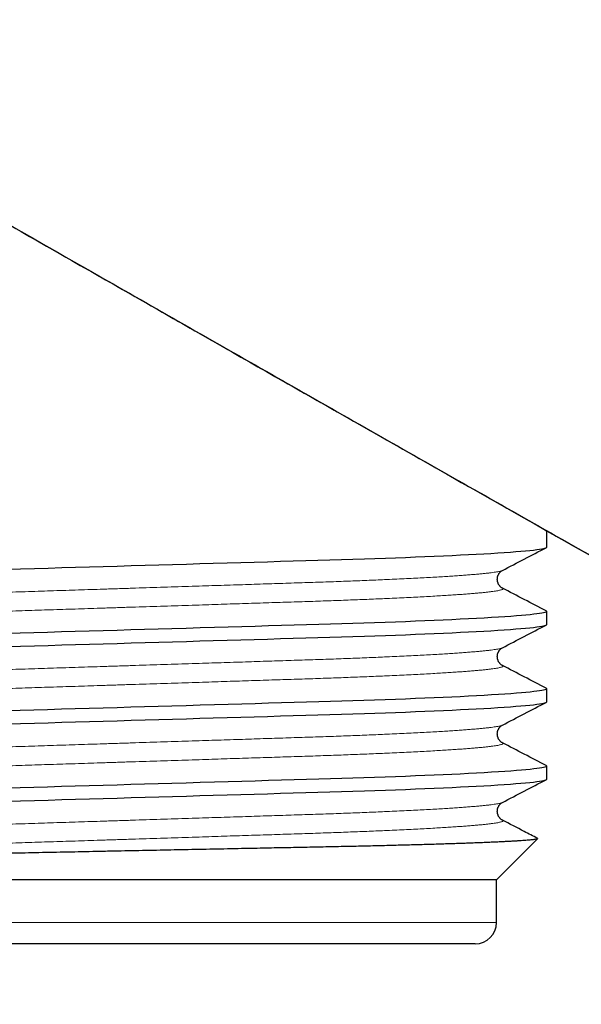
# Model space of a CAD drawing. Header units: millimetres. Extents: x 8 to 754, y 12 to 417.
# Tile 61 of 69: x 686 to 699, y 329 to 352. Entities that reach past the tile are written whole.
import ezdxf

# ---------------------------------------------------------------- set-up
doc = ezdxf.new("R2010")
doc.units = ezdxf.units.MM

msp = doc.modelspace()

# ---------------------------------------------------------------- linework, layer by layer
at = {"color": 7, "linetype": 'Continuous', "lineweight": 30}
for p, q in [((698.115, 339.928), (698.115, 340.312)), ((697.08, 339.382), (697.08, 339.382)), ((698.115, 338.118), (698.115, 338.422)), ((697.08, 337.572), (697.08, 337.572)), ((698.115, 336.308), (698.115, 336.612)), ((697.08, 335.762), (697.08, 335.762)), ((698.115, 334.498), (698.115, 334.802)), ((697.08, 333.952), (697.08, 333.952)), ((696.94, 332.142), (697.901, 333.103)), ((696.94, 332.142), (678.54, 332.142)), ((696.94, 331.142), (696.94, 332.142)), ((696.44, 330.642), (679.04, 330.642))]:
    msp.add_line(p, q, dxfattribs=at)
at = {"color": 252, "linetype": 'Continuous', "lineweight": 0}
msp.add_line((678.54, 331.142), (696.94, 331.142), dxfattribs=at)
at = {"color": 7, "linetype": 'Continuous', "lineweight": 30, "flags": 128}
for points in [[(685.468, 339.41), (685.8, 339.419), (686.135, 339.429), (686.453, 339.438), (686.773, 339.448), (687.094, 339.457), (687.417, 339.466), (687.74, 339.476), (688.067, 339.485), (688.393, 339.495), (688.718, 339.504), (689.042, 339.513), (689.364, 339.523), (689.684, 339.532), (690.001, 339.541), (690.314, 339.55), (690.639, 339.56), (690.959, 339.569), (691.274, 339.578), (691.583, 339.587), (691.887, 339.596), (692.185, 339.605), (692.476, 339.613), (692.761, 339.622), (693.038, 339.63), (693.312, 339.638), (693.583, 339.646), (693.85, 339.655), (694.098, 339.663), (694.342, 339.672), (694.58, 339.68), (694.814, 339.689), (695.042, 339.698), (695.267, 339.707), (695.486, 339.716), (695.698, 339.725), (695.902, 339.735), (696.099, 339.744), (696.288, 339.754), (696.469, 339.763), (696.641, 339.773), (696.812, 339.782), (696.973, 339.792), (697.124, 339.802), (697.265, 339.812), (697.395, 339.822), (697.514, 339.832), (697.623, 339.841), (697.72, 339.851), (697.807, 339.86), (697.883, 339.87), (697.947, 339.879), (698.002, 339.888), (698.043, 339.896), (698.074, 339.905), (698.097, 339.913), (698.11, 339.92), (698.115, 339.928), (698.115, 339.928)], [(698.101, 338.436), (698.11, 338.43), (698.115, 338.422), (698.11, 338.415), (698.096, 338.407), (698.073, 338.399), (698.041, 338.39), (697.999, 338.382), (697.947, 338.373), (697.885, 338.364), (697.813, 338.356), (697.727, 338.346), (697.631, 338.337), (697.523, 338.327), (697.405, 338.317), (697.275, 338.307), (697.136, 338.297), (696.986, 338.288), (696.825, 338.278), (696.655, 338.268), (696.475, 338.258), (696.286, 338.248), (696.087, 338.238), (695.892, 338.229), (695.69, 338.219), (695.481, 338.21), (695.265, 338.201), (695.042, 338.192), (694.811, 338.183), (694.575, 338.174), (694.333, 338.166), (694.086, 338.157), (693.835, 338.149), (693.58, 338.141), (693.321, 338.133), (693.06, 338.125), (692.782, 338.117), (692.498, 338.108), (692.208, 338.1), (691.911, 338.091), (691.607, 338.082), (691.298, 338.073), (690.983, 338.064), (690.664, 338.055), (690.34, 338.046), (690.011, 338.036), (689.68, 338.026), (689.345, 338.017), (689.026, 338.007), (688.706, 337.998), (688.385, 337.989), (688.063, 337.979), (687.74, 337.97), (687.413, 337.96), (687.086, 337.951), (686.761, 337.942), (686.437, 337.932), (686.115, 337.923), (685.795, 337.913), (685.479, 337.904)], [(685.468, 337.6), (685.8, 337.609), (686.135, 337.619), (686.453, 337.628), (686.773, 337.638), (687.094, 337.647), (687.417, 337.656), (687.74, 337.666), (688.067, 337.675), (688.393, 337.685), (688.718, 337.694), (689.042, 337.703), (689.364, 337.713), (689.684, 337.722), (690.001, 337.731), (690.314, 337.74), (690.639, 337.75), (690.959, 337.759), (691.274, 337.768), (691.583, 337.777), (691.887, 337.786), (692.185, 337.795), (692.476, 337.803), (692.761, 337.812), (693.038, 337.82), (693.312, 337.828), (693.583, 337.836), (693.85, 337.845), (694.098, 337.853), (694.342, 337.862), (694.58, 337.87), (694.814, 337.879), (695.042, 337.888), (695.267, 337.897), (695.486, 337.906), (695.698, 337.915), (695.902, 337.925), (696.099, 337.934), (696.288, 337.944), (696.469, 337.953), (696.641, 337.963), (696.812, 337.972), (696.973, 337.982), (697.124, 337.992), (697.265, 338.002), (697.395, 338.012), (697.514, 338.022), (697.623, 338.031), (697.72, 338.041), (697.807, 338.05), (697.883, 338.06), (697.947, 338.069), (698.002, 338.078), (698.043, 338.086), (698.074, 338.095), (698.097, 338.103), (698.11, 338.11), (698.115, 338.118), (698.115, 338.118)], [(698.101, 336.626), (698.11, 336.62), (698.115, 336.612), (698.11, 336.605), (698.096, 336.597), (698.073, 336.589), (698.041, 336.58), (697.999, 336.572), (697.947, 336.563), (697.885, 336.554), (697.813, 336.546), (697.727, 336.536), (697.631, 336.527), (697.523, 336.517), (697.405, 336.507), (697.275, 336.497), (697.136, 336.487), (696.986, 336.478), (696.825, 336.468), (696.655, 336.458), (696.475, 336.448), (696.286, 336.438), (696.087, 336.428), (695.892, 336.419), (695.69, 336.409), (695.481, 336.4), (695.265, 336.391), (695.042, 336.382), (694.811, 336.373), (694.575, 336.364), (694.333, 336.356), (694.086, 336.347), (693.835, 336.339), (693.58, 336.331), (693.321, 336.323), (693.06, 336.315), (692.782, 336.307), (692.498, 336.298), (692.208, 336.29), (691.911, 336.281), (691.607, 336.272), (691.298, 336.263), (690.983, 336.254), (690.664, 336.245), (690.34, 336.236), (690.011, 336.226), (689.68, 336.216), (689.345, 336.207), (689.026, 336.197), (688.706, 336.188), (688.385, 336.179), (688.063, 336.169), (687.74, 336.16), (687.413, 336.15), (687.086, 336.141), (686.761, 336.132), (686.437, 336.122), (686.115, 336.113), (685.795, 336.103), (685.479, 336.094)], [(685.468, 335.79), (685.8, 335.799), (686.135, 335.809), (686.453, 335.818), (686.773, 335.828), (687.094, 335.837), (687.417, 335.846), (687.74, 335.856), (688.067, 335.865), (688.393, 335.875), (688.718, 335.884), (689.042, 335.893), (689.364, 335.903), (689.684, 335.912), (690.001, 335.921), (690.314, 335.93), (690.639, 335.94), (690.959, 335.949), (691.274, 335.958), (691.583, 335.967), (691.887, 335.976), (692.185, 335.985), (692.476, 335.993), (692.761, 336.002), (693.038, 336.01), (693.312, 336.018), (693.583, 336.026), (693.85, 336.035), (694.098, 336.043), (694.342, 336.052), (694.58, 336.06), (694.814, 336.069), (695.042, 336.078), (695.267, 336.087), (695.486, 336.096), (695.698, 336.105), (695.902, 336.115), (696.099, 336.124), (696.288, 336.134), (696.469, 336.143), (696.641, 336.153), (696.812, 336.162), (696.973, 336.172), (697.124, 336.182), (697.265, 336.192), (697.395, 336.202), (697.514, 336.212), (697.623, 336.221), (697.72, 336.231), (697.807, 336.24), (697.883, 336.25), (697.947, 336.259), (698.002, 336.268), (698.043, 336.276), (698.074, 336.285), (698.097, 336.293), (698.11, 336.3), (698.115, 336.308), (698.115, 336.308)], [(698.101, 334.816), (698.11, 334.81), (698.115, 334.802), (698.11, 334.795), (698.096, 334.787), (698.073, 334.779), (698.041, 334.77), (697.999, 334.762), (697.947, 334.753), (697.885, 334.744), (697.813, 334.736), (697.727, 334.726), (697.631, 334.717), (697.523, 334.707), (697.405, 334.697), (697.275, 334.687), (697.136, 334.677), (696.986, 334.668), (696.825, 334.658), (696.655, 334.648), (696.475, 334.638), (696.286, 334.628), (696.087, 334.618), (695.892, 334.609), (695.69, 334.599), (695.481, 334.59), (695.265, 334.581), (695.042, 334.572), (694.811, 334.563), (694.575, 334.554), (694.333, 334.546), (694.086, 334.537), (693.835, 334.529), (693.58, 334.521), (693.321, 334.513), (693.06, 334.505), (692.782, 334.497), (692.498, 334.488), (692.208, 334.48), (691.911, 334.471), (691.607, 334.462), (691.298, 334.453), (690.983, 334.444), (690.664, 334.435), (690.34, 334.426), (690.011, 334.416), (689.68, 334.406), (689.345, 334.397), (689.026, 334.387), (688.706, 334.378), (688.385, 334.369), (688.063, 334.359), (687.74, 334.35), (687.413, 334.34), (687.086, 334.331), (686.761, 334.322), (686.437, 334.312), (686.115, 334.303), (685.795, 334.293), (685.479, 334.284)], [(685.468, 333.98), (685.8, 333.989), (686.135, 333.999), (686.453, 334.008), (686.773, 334.018), (687.094, 334.027), (687.417, 334.036), (687.74, 334.046), (688.067, 334.055), (688.393, 334.065), (688.718, 334.074), (689.042, 334.083), (689.364, 334.093), (689.684, 334.102), (690.001, 334.111), (690.314, 334.12), (690.639, 334.13), (690.959, 334.139), (691.274, 334.148), (691.583, 334.157), (691.887, 334.166), (692.185, 334.175), (692.476, 334.183), (692.761, 334.192), (693.038, 334.2), (693.312, 334.208), (693.583, 334.216), (693.85, 334.225), (694.098, 334.233), (694.342, 334.242), (694.58, 334.25), (694.814, 334.259), (695.042, 334.268), (695.267, 334.277), (695.486, 334.286), (695.698, 334.295), (695.902, 334.305), (696.099, 334.314), (696.288, 334.324), (696.469, 334.333), (696.641, 334.343), (696.812, 334.352), (696.973, 334.362), (697.124, 334.372), (697.265, 334.382), (697.395, 334.392), (697.514, 334.402), (697.623, 334.411), (697.72, 334.421), (697.807, 334.43), (697.883, 334.44), (697.947, 334.449), (698.002, 334.458), (698.043, 334.466), (698.074, 334.475), (698.097, 334.483), (698.11, 334.49), (698.115, 334.498), (698.115, 334.498)]]:
    msp.add_lwpolyline(points, dxfattribs=at)
at = {"color": 7, "linetype": 'Continuous', "lineweight": 30}
msp.add_arc((696.44, 331.142), 0.5, 270, 0, dxfattribs=at)
for points, knots in [([(672.645, 354.885), (673.689, 354.283), (675.78, 353.078), (678.922, 351.271), (682.071, 349.462), (685.227, 347.653), (688.389, 345.844), (691.557, 344.037), (694.729, 342.232), (697.955, 340.401), (701.235, 338.546), (704.567, 336.668), (707.9, 334.796), (711.234, 332.931), (714.566, 331.074), (716.789, 329.843), (717.9, 329.228)], [0, 0, 0, 0, 0.069505, 0.139176, 0.208991, 0.278927, 0.348963, 0.419075, 0.489242, 0.55944, 0.632991, 0.706526, 0.78002, 0.853448, 0.926783, 1, 1, 1, 1]), ([(672.65, 354.885), (673.569, 354.355), (675.521, 353.23), (678.508, 351.511), (681.613, 349.728), (684.724, 347.944), (688.164, 345.975), (691.933, 343.825), (696.031, 341.495), (699.811, 339.353), (703.27, 337.4), (706.408, 335.636), (709.546, 333.877), (712.684, 332.125), (715.47, 330.576), (717.211, 329.612), (717.905, 329.228)], [0, 0, 0, 0, 0.061213, 0.129905, 0.198739, 0.267693, 0.336746, 0.427286, 0.517912, 0.608575, 0.677805, 0.747007, 0.81616, 0.885243, 0.954236, 1, 1, 1, 1]), ([(697.08, 339.382), (697.25, 339.471), (697.591, 339.649), (697.932, 339.826), (698.102, 339.915)], [0, 0, 0, 0, 0.499972, 1, 1, 1, 1]), ([(697.079, 338.969), (697.074, 338.972), (697.062, 338.978), (697.045, 338.991), (697.03, 339.005), (697.017, 339.019), (697.006, 339.033), (696.998, 339.045), (696.992, 339.054), (696.986, 339.065), (696.979, 339.08), (696.974, 339.095), (696.969, 339.108), (696.967, 339.119), (696.964, 339.13), (696.962, 339.144), (696.96, 339.16), (696.96, 339.18), (696.961, 339.203), (696.965, 339.227), (696.971, 339.25), (696.979, 339.271), (696.988, 339.289), (696.996, 339.302), (697.002, 339.312), (697.008, 339.32), (697.014, 339.328), (697.021, 339.336), (697.032, 339.347), (697.046, 339.36), (697.063, 339.373), (697.074, 339.379), (697.08, 339.382)], [0, 0, 0, 0, 0.068571, 0.132158, 0.187789, 0.235481, 0.275252, 0.30236, 0.324008, 0.340254, 0.362623, 0.391398, 0.404738, 0.419129, 0.434574, 0.451145, 0.473294, 0.498024, 0.528172, 0.560344, 0.593476, 0.627151, 0.656374, 0.679718, 0.698244, 0.717965, 0.73996, 0.764251, 0.790859, 0.851081, 0.920755, 1, 1, 1, 1]), ([(698.102, 338.436), (697.932, 338.524), (697.591, 338.702), (697.251, 338.879), (697.08, 338.968)], [0, 0, 0, 0, 0.500028, 1, 1, 1, 1]), ([(697.08, 337.572), (697.25, 337.661), (697.591, 337.839), (697.932, 338.016), (698.102, 338.105)], [0, 0, 0, 0, 0.499972, 1, 1, 1, 1]), ([(697.079, 337.159), (697.074, 337.162), (697.062, 337.168), (697.045, 337.181), (697.03, 337.195), (697.017, 337.209), (697.006, 337.223), (696.998, 337.235), (696.992, 337.244), (696.986, 337.255), (696.979, 337.27), (696.974, 337.285), (696.969, 337.298), (696.967, 337.309), (696.964, 337.32), (696.962, 337.334), (696.96, 337.35), (696.96, 337.37), (696.961, 337.393), (696.965, 337.417), (696.971, 337.44), (696.979, 337.461), (696.988, 337.479), (696.996, 337.492), (697.002, 337.502), (697.008, 337.51), (697.014, 337.518), (697.021, 337.526), (697.032, 337.537), (697.046, 337.55), (697.063, 337.563), (697.074, 337.569), (697.08, 337.572)], [0, 0, 0, 0, 0.068571, 0.132158, 0.187789, 0.235481, 0.275252, 0.30236, 0.324008, 0.340254, 0.362623, 0.391398, 0.404738, 0.419129, 0.434574, 0.451145, 0.473294, 0.498024, 0.528172, 0.560344, 0.593476, 0.627151, 0.656374, 0.679718, 0.698244, 0.717965, 0.73996, 0.764251, 0.790859, 0.851081, 0.920755, 1, 1, 1, 1]), ([(698.102, 336.626), (697.932, 336.714), (697.591, 336.892), (697.251, 337.069), (697.08, 337.158)], [0, 0, 0, 0, 0.500028, 1, 1, 1, 1]), ([(697.08, 335.762), (697.25, 335.851), (697.591, 336.029), (697.932, 336.206), (698.102, 336.295)], [0, 0, 0, 0, 0.499972, 1, 1, 1, 1]), ([(697.079, 335.349), (697.074, 335.352), (697.062, 335.358), (697.045, 335.371), (697.03, 335.385), (697.017, 335.399), (697.006, 335.413), (696.998, 335.425), (696.992, 335.434), (696.986, 335.445), (696.979, 335.46), (696.974, 335.475), (696.969, 335.488), (696.967, 335.499), (696.964, 335.51), (696.962, 335.524), (696.96, 335.54), (696.96, 335.56), (696.961, 335.583), (696.965, 335.607), (696.971, 335.63), (696.979, 335.651), (696.988, 335.669), (696.996, 335.682), (697.002, 335.692), (697.008, 335.7), (697.014, 335.708), (697.021, 335.716), (697.032, 335.727), (697.046, 335.74), (697.063, 335.753), (697.074, 335.759), (697.08, 335.762)], [0, 0, 0, 0, 0.068571, 0.132158, 0.187789, 0.235481, 0.275252, 0.30236, 0.324008, 0.340254, 0.362623, 0.391398, 0.404738, 0.419129, 0.434574, 0.451145, 0.473294, 0.498024, 0.528172, 0.560344, 0.593476, 0.627151, 0.656374, 0.679718, 0.698244, 0.717965, 0.73996, 0.764251, 0.790859, 0.851081, 0.920755, 1, 1, 1, 1]), ([(698.102, 334.816), (697.932, 334.904), (697.591, 335.082), (697.251, 335.259), (697.08, 335.348)], [0, 0, 0, 0, 0.500028, 1, 1, 1, 1]), ([(697.08, 333.952), (697.25, 334.041), (697.591, 334.219), (697.932, 334.396), (698.102, 334.485)], [0, 0, 0, 0, 0.4999716, 1, 1, 1, 1]), ([(697.079, 333.539), (697.074, 333.542), (697.062, 333.548), (697.045, 333.561), (697.03, 333.575), (697.017, 333.589), (697.006, 333.603), (696.998, 333.615), (696.992, 333.624), (696.986, 333.635), (696.979, 333.65), (696.974, 333.665), (696.969, 333.678), (696.967, 333.689), (696.964, 333.7), (696.962, 333.714), (696.96, 333.73), (696.96, 333.75), (696.961, 333.773), (696.965, 333.797), (696.971, 333.82), (696.979, 333.841), (696.988, 333.859), (696.996, 333.872), (697.002, 333.882), (697.008, 333.89), (697.014, 333.898), (697.021, 333.906), (697.032, 333.917), (697.046, 333.93), (697.063, 333.943), (697.074, 333.949), (697.08, 333.952)], [0, 0, 0, 0, 0.068571, 0.132158, 0.187789, 0.235481, 0.275252, 0.30236, 0.324008, 0.340254, 0.362623, 0.391398, 0.404738, 0.419129, 0.434574, 0.451145, 0.473294, 0.498024, 0.528172, 0.560344, 0.593476, 0.627151, 0.656374, 0.679718, 0.698244, 0.717965, 0.73996, 0.764251, 0.790859, 0.851081, 0.920755, 1, 1, 1, 1]), ([(697.897, 333.113), (697.795, 333.166), (697.523, 333.308), (697.251, 333.449), (697.08, 333.538)], [0, 0, 0, 0, 0.374421, 1, 1, 1, 1]), ([(697.897, 333.112), (697.899, 333.111), (697.902, 333.109), (697.903, 333.106), (697.9, 333.102), (697.892, 333.098), (697.879, 333.095), (697.862, 333.091), (697.84, 333.087), (697.813, 333.083), (697.782, 333.079), (697.745, 333.075), (697.704, 333.071), (697.653, 333.067), (697.592, 333.062), (697.518, 333.056), (697.437, 333.051), (697.348, 333.046), (697.251, 333.04), (697.146, 333.035), (697.033, 333.029), (696.913, 333.023), (696.785, 333.018), (696.65, 333.012), (696.507, 333.006), (696.359, 333.001), (696.205, 332.995), (696.046, 332.99), (695.88, 332.984), (695.707, 332.979), (695.528, 332.973), (695.343, 332.968), (695.151, 332.962), (694.953, 332.957), (694.749, 332.951), (694.539, 332.946), (694.324, 332.94), (694.104, 332.935), (693.881, 332.93), (693.654, 332.925), (693.423, 332.92), (693.186, 332.915), (692.945, 332.91), (692.7, 332.905), (692.45, 332.9), (692.195, 332.895), (691.937, 332.89), (691.675, 332.885), (691.409, 332.879), (691.122, 332.874), (690.813, 332.867), (690.482, 332.861), (690.148, 332.854), (689.814, 332.848), (689.483, 332.841), (689.153, 332.834), (688.822, 332.828), (688.491, 332.821), (688.163, 332.815), (687.832, 332.808), (687.496, 332.801), (687.156, 332.794), (686.817, 332.787), (686.482, 332.781), (686.154, 332.774), (685.831, 332.767), (685.509, 332.761), (685.193, 332.755), (684.882, 332.748), (684.571, 332.742), (684.259, 332.735), (683.945, 332.729), (683.635, 332.723), (683.334, 332.717), (683.042, 332.711), (682.759, 332.705), (682.481, 332.699), (682.211, 332.693), (681.95, 332.687), (681.693, 332.681), (681.44, 332.674), (681.19, 332.668), (680.949, 332.661), (680.718, 332.655), (680.499, 332.648), (680.29, 332.642), (680.09, 332.635), (679.9, 332.628), (679.72, 332.622), (679.559, 332.615), (679.416, 332.61), (679.287, 332.604), (679.164, 332.599), (679.049, 332.593), (678.939, 332.587), (678.837, 332.582), (678.741, 332.576), (678.652, 332.571), (678.571, 332.565), (678.496, 332.56), (678.429, 332.554), (678.366, 332.549), (678.308, 332.542), (678.257, 332.536), (678.218, 332.53), (678.191, 332.523), (678.175, 332.517), (678.17, 332.512), (678.173, 332.509), (678.175, 332.508)], [0, 0, 0, 0, 0.005841, 0.01263, 0.019431, 0.026232, 0.033093, 0.039953, 0.046827, 0.0537, 0.060695, 0.06769, 0.074698, 0.081706, 0.090662, 0.099625, 0.108626, 0.117627, 0.126656, 0.135686, 0.144764, 0.153843, 0.16295, 0.172058, 0.181199, 0.190347, 0.19923, 0.20812, 0.217047, 0.225973, 0.234928, 0.243883, 0.252886, 0.261888, 0.270919, 0.279951, 0.289014, 0.298084, 0.306968, 0.315859, 0.324787, 0.333715, 0.342672, 0.351628, 0.360632, 0.369637, 0.378672, 0.387706, 0.396774, 0.405849, 0.416748, 0.427647, 0.4386, 0.449552, 0.460099, 0.470647, 0.481242, 0.491838, 0.502189, 0.512551, 0.523341, 0.534131, 0.544973, 0.555815, 0.566254, 0.576694, 0.58718, 0.597666, 0.607909, 0.618164, 0.628955, 0.639746, 0.650589, 0.661432, 0.671872, 0.682313, 0.692801, 0.70329, 0.713537, 0.723796, 0.734497, 0.745198, 0.755951, 0.766704, 0.77706, 0.787416, 0.797819, 0.808223, 0.818386, 0.828561, 0.837092, 0.845625, 0.854156, 0.862747, 0.87134, 0.879931, 0.888586, 0.897243, 0.905897, 0.914615, 0.923334, 0.932051, 0.942625, 0.953199, 0.963824, 0.974448, 0.984679, 0.994909, 1, 1, 1, 1])]:
    msp.add_open_spline(points, degree=3, knots=knots, dxfattribs=at)
at = {"color": 252, "linetype": 'Continuous', "lineweight": 0}
for points, knots in [([(678.399, 338.477), (678.395, 338.48), (678.387, 338.485), (678.383, 338.492), (678.388, 338.501), (678.405, 338.51), (678.432, 338.519), (678.47, 338.529), (678.52, 338.539), (678.582, 338.549), (678.653, 338.559), (678.733, 338.568), (678.82, 338.578), (678.917, 338.588), (679.024, 338.597), (679.14, 338.607), (679.266, 338.617), (679.401, 338.627), (679.546, 338.637), (679.7, 338.647), (679.862, 338.657), (680.033, 338.667), (680.208, 338.676), (680.387, 338.686), (680.57, 338.695), (680.759, 338.704), (680.953, 338.713), (681.164, 338.723), (681.392, 338.733), (681.637, 338.743), (681.888, 338.752), (682.145, 338.762), (682.406, 338.772), (682.672, 338.781), (682.934, 338.79), (683.193, 338.798), (683.449, 338.806), (683.711, 338.815), (683.979, 338.823), (684.252, 338.832), (684.531, 338.841), (684.815, 338.85), (685.103, 338.86), (685.395, 338.869), (685.691, 338.878), (685.991, 338.888), (686.287, 338.898), (686.579, 338.907), (686.868, 338.916), (687.158, 338.926), (687.449, 338.935), (687.755, 338.945), (688.076, 338.955), (688.413, 338.966), (688.747, 338.977), (689.08, 338.988), (689.411, 338.998), (689.738, 339.009), (690.052, 339.019), (690.354, 339.029), (690.642, 339.038), (690.926, 339.047), (691.205, 339.056), (691.479, 339.065), (691.748, 339.074), (692.01, 339.082), (692.267, 339.091), (692.519, 339.099), (692.766, 339.107), (693.01, 339.115), (693.246, 339.124), (693.474, 339.132), (693.694, 339.141), (693.909, 339.149), (694.12, 339.158), (694.336, 339.167), (694.557, 339.177), (694.781, 339.188), (694.997, 339.198), (695.204, 339.209), (695.401, 339.22), (695.59, 339.231), (695.763, 339.241), (695.922, 339.251), (696.067, 339.261), (696.203, 339.271), (696.33, 339.281), (696.447, 339.291), (696.555, 339.301), (696.652, 339.31), (696.74, 339.32), (696.818, 339.329), (696.887, 339.339), (696.945, 339.348), (696.993, 339.357), (697.031, 339.365), (697.059, 339.373), (697.075, 339.379), (697.079, 339.382), (697.08, 339.382)], [0, 0, 0, 0, 0.008235, 0.017515, 0.028257, 0.039092, 0.050012, 0.061014, 0.07209, 0.083236, 0.094445, 0.104769, 0.115135, 0.125539, 0.135974, 0.146435, 0.156917, 0.167413, 0.177919, 0.188428, 0.198935, 0.209433, 0.219918, 0.229787, 0.239633, 0.249453, 0.259241, 0.268994, 0.280228, 0.291403, 0.30251, 0.313546, 0.324503, 0.335376, 0.346159, 0.355984, 0.365868, 0.375828, 0.385859, 0.395957, 0.406117, 0.416335, 0.426606, 0.436926, 0.447287, 0.457687, 0.468119, 0.477979, 0.487858, 0.497752, 0.507655, 0.517563, 0.529026, 0.540482, 0.551923, 0.563342, 0.574732, 0.586084, 0.597393, 0.607716, 0.617991, 0.628213, 0.638378, 0.648481, 0.658518, 0.668483, 0.678374, 0.688199, 0.698074, 0.708026, 0.718049, 0.727561, 0.737129, 0.746749, 0.756418, 0.766131, 0.777419, 0.788754, 0.800128, 0.811534, 0.822967, 0.834417, 0.845878, 0.856387, 0.866893, 0.877391, 0.887873, 0.898336, 0.908774, 0.91918, 0.92955, 0.939877, 0.950158, 0.960387, 0.970559, 0.980093, 0.989569, 0.998983, 1, 1, 1, 1]), ([(678.4, 338.063), (678.402, 338.064), (678.409, 338.069), (678.432, 338.076), (678.47, 338.086), (678.52, 338.095), (678.582, 338.105), (678.653, 338.115), (678.733, 338.125), (678.82, 338.134), (678.917, 338.144), (679.024, 338.154), (679.14, 338.164), (679.266, 338.174), (679.401, 338.183), (679.546, 338.193), (679.7, 338.203), (679.862, 338.213), (680.033, 338.223), (680.208, 338.233), (680.387, 338.242), (680.57, 338.252), (680.759, 338.261), (680.953, 338.27), (681.164, 338.279), (681.392, 338.289), (681.637, 338.299), (681.888, 338.309), (682.145, 338.319), (682.406, 338.328), (682.672, 338.337), (682.934, 338.346), (683.193, 338.354), (683.449, 338.363), (683.711, 338.371), (683.979, 338.38), (684.252, 338.389), (684.531, 338.398), (684.815, 338.407), (685.103, 338.416), (685.395, 338.425), (685.691, 338.435), (685.991, 338.445), (686.287, 338.454), (686.579, 338.464), (686.868, 338.473), (687.158, 338.482), (687.449, 338.492), (687.755, 338.502), (688.076, 338.512), (688.413, 338.523), (688.747, 338.534), (689.08, 338.544), (689.411, 338.555), (689.738, 338.565), (690.052, 338.576), (690.354, 338.585), (690.642, 338.595), (690.926, 338.604), (691.205, 338.613), (691.479, 338.622), (691.748, 338.63), (692.01, 338.639), (692.267, 338.647), (692.519, 338.655), (692.766, 338.663), (693.01, 338.672), (693.246, 338.68), (693.474, 338.689), (693.694, 338.697), (693.909, 338.706), (694.12, 338.714), (694.336, 338.724), (694.557, 338.734), (694.781, 338.744), (694.997, 338.755), (695.204, 338.765), (695.401, 338.776), (695.59, 338.787), (695.763, 338.798), (695.922, 338.808), (696.067, 338.818), (696.203, 338.828), (696.33, 338.838), (696.447, 338.847), (696.555, 338.857), (696.652, 338.867), (696.74, 338.876), (696.818, 338.886), (696.887, 338.895), (696.945, 338.904), (696.993, 338.913), (697.031, 338.922), (697.06, 338.93), (697.08, 338.938), (697.092, 338.946), (697.096, 338.954), (697.092, 338.961), (697.083, 338.966), (697.079, 338.968)], [0, 0, 0, 0, 0.004016, 0.014936, 0.025936, 0.037012, 0.048156, 0.059364, 0.069687, 0.080053, 0.090455, 0.100889, 0.11135, 0.12183, 0.132326, 0.14283, 0.153338, 0.163844, 0.174342, 0.184826, 0.194693, 0.204538, 0.214357, 0.224145, 0.233897, 0.24513, 0.256303, 0.26741, 0.278444, 0.2894, 0.300272, 0.311054, 0.320878, 0.330761, 0.34072, 0.35075, 0.360847, 0.371007, 0.381224, 0.391494, 0.401812, 0.412173, 0.422571, 0.433002, 0.442861, 0.452739, 0.462632, 0.472534, 0.482441, 0.493904, 0.505359, 0.516799, 0.528216, 0.539605, 0.550956, 0.562264, 0.572586, 0.58286, 0.593081, 0.603245, 0.613347, 0.623383, 0.633347, 0.643237, 0.653061, 0.662936, 0.672886, 0.682908, 0.692419, 0.701986, 0.711606, 0.721274, 0.730986, 0.742273, 0.753606, 0.764979, 0.776385, 0.787816, 0.799265, 0.810725, 0.821233, 0.831738, 0.842234, 0.852716, 0.863178, 0.873615, 0.88402, 0.894388, 0.904715, 0.914995, 0.925223, 0.935394, 0.944927, 0.954402, 0.963815, 0.973163, 0.982441, 0.993183, 1, 1, 1, 1]), ([(678.399, 336.667), (678.395, 336.67), (678.387, 336.675), (678.383, 336.682), (678.388, 336.691), (678.405, 336.7), (678.432, 336.709), (678.47, 336.719), (678.52, 336.729), (678.582, 336.739), (678.653, 336.749), (678.733, 336.758), (678.82, 336.768), (678.917, 336.778), (679.024, 336.787), (679.14, 336.797), (679.266, 336.807), (679.401, 336.817), (679.546, 336.827), (679.7, 336.837), (679.862, 336.847), (680.033, 336.857), (680.208, 336.866), (680.387, 336.876), (680.57, 336.885), (680.759, 336.894), (680.953, 336.903), (681.164, 336.913), (681.392, 336.923), (681.637, 336.933), (681.888, 336.942), (682.145, 336.952), (682.406, 336.962), (682.672, 336.971), (682.934, 336.98), (683.193, 336.988), (683.449, 336.996), (683.711, 337.005), (683.979, 337.013), (684.252, 337.022), (684.531, 337.031), (684.815, 337.04), (685.103, 337.05), (685.395, 337.059), (685.691, 337.068), (685.991, 337.078), (686.287, 337.088), (686.579, 337.097), (686.868, 337.106), (687.158, 337.116), (687.449, 337.125), (687.755, 337.135), (688.076, 337.145), (688.413, 337.156), (688.747, 337.167), (689.08, 337.178), (689.411, 337.188), (689.738, 337.199), (690.052, 337.209), (690.354, 337.219), (690.642, 337.228), (690.926, 337.237), (691.205, 337.246), (691.479, 337.255), (691.748, 337.264), (692.01, 337.272), (692.267, 337.281), (692.519, 337.289), (692.766, 337.297), (693.01, 337.305), (693.246, 337.314), (693.474, 337.322), (693.694, 337.331), (693.909, 337.339), (694.12, 337.348), (694.336, 337.357), (694.557, 337.367), (694.781, 337.378), (694.997, 337.388), (695.204, 337.399), (695.401, 337.41), (695.59, 337.421), (695.763, 337.431), (695.922, 337.441), (696.067, 337.451), (696.203, 337.461), (696.33, 337.471), (696.447, 337.481), (696.555, 337.491), (696.652, 337.5), (696.74, 337.51), (696.818, 337.519), (696.887, 337.529), (696.945, 337.538), (696.993, 337.547), (697.031, 337.555), (697.059, 337.563), (697.075, 337.569), (697.079, 337.572), (697.08, 337.572)], [0, 0, 0, 0, 0.008235, 0.017515, 0.028257, 0.039092, 0.050012, 0.061014, 0.07209, 0.083236, 0.094445, 0.104769, 0.115135, 0.125539, 0.135974, 0.146435, 0.156917, 0.167413, 0.177919, 0.188428, 0.198935, 0.209433, 0.219918, 0.229787, 0.239633, 0.249453, 0.259241, 0.268994, 0.280228, 0.291403, 0.30251, 0.313546, 0.324503, 0.335376, 0.346159, 0.355984, 0.365868, 0.375828, 0.385859, 0.395957, 0.406117, 0.416335, 0.426606, 0.436926, 0.447287, 0.457687, 0.468119, 0.477979, 0.487858, 0.497752, 0.507655, 0.517563, 0.529026, 0.540482, 0.551923, 0.563342, 0.574732, 0.586084, 0.597393, 0.607716, 0.617991, 0.628213, 0.638378, 0.648481, 0.658518, 0.668483, 0.678374, 0.688199, 0.698074, 0.708026, 0.718049, 0.727561, 0.737129, 0.746749, 0.756418, 0.766131, 0.777419, 0.788754, 0.800128, 0.811534, 0.822967, 0.834417, 0.845878, 0.856387, 0.866893, 0.877391, 0.887873, 0.898336, 0.908774, 0.91918, 0.92955, 0.939877, 0.950158, 0.960387, 0.970559, 0.980093, 0.989569, 0.998983, 1, 1, 1, 1]), ([(678.4, 336.253), (678.402, 336.254), (678.409, 336.259), (678.432, 336.266), (678.47, 336.276), (678.52, 336.285), (678.582, 336.295), (678.653, 336.305), (678.733, 336.315), (678.82, 336.324), (678.917, 336.334), (679.024, 336.344), (679.14, 336.354), (679.266, 336.364), (679.401, 336.373), (679.546, 336.383), (679.7, 336.393), (679.862, 336.403), (680.033, 336.413), (680.208, 336.423), (680.387, 336.432), (680.57, 336.442), (680.759, 336.451), (680.953, 336.46), (681.164, 336.469), (681.392, 336.479), (681.637, 336.489), (681.888, 336.499), (682.145, 336.509), (682.406, 336.518), (682.672, 336.527), (682.934, 336.536), (683.193, 336.544), (683.449, 336.553), (683.711, 336.561), (683.979, 336.57), (684.252, 336.579), (684.531, 336.588), (684.815, 336.597), (685.103, 336.606), (685.395, 336.615), (685.691, 336.625), (685.991, 336.635), (686.287, 336.644), (686.579, 336.654), (686.868, 336.663), (687.158, 336.672), (687.449, 336.682), (687.755, 336.692), (688.076, 336.702), (688.413, 336.713), (688.747, 336.724), (689.08, 336.734), (689.411, 336.745), (689.738, 336.755), (690.052, 336.766), (690.354, 336.775), (690.642, 336.785), (690.926, 336.794), (691.205, 336.803), (691.479, 336.812), (691.748, 336.82), (692.01, 336.829), (692.267, 336.837), (692.519, 336.845), (692.766, 336.853), (693.01, 336.862), (693.246, 336.87), (693.474, 336.879), (693.694, 336.887), (693.909, 336.896), (694.12, 336.904), (694.336, 336.914), (694.557, 336.924), (694.781, 336.934), (694.997, 336.945), (695.204, 336.955), (695.401, 336.966), (695.59, 336.977), (695.763, 336.988), (695.922, 336.998), (696.067, 337.008), (696.203, 337.018), (696.33, 337.028), (696.447, 337.037), (696.555, 337.047), (696.652, 337.057), (696.74, 337.066), (696.818, 337.076), (696.887, 337.085), (696.945, 337.094), (696.993, 337.103), (697.031, 337.112), (697.06, 337.12), (697.08, 337.128), (697.092, 337.136), (697.096, 337.144), (697.092, 337.151), (697.083, 337.156), (697.079, 337.158)], [0, 0, 0, 0, 0.004016, 0.014936, 0.025936, 0.037012, 0.048156, 0.059364, 0.069687, 0.080053, 0.090455, 0.100889, 0.11135, 0.12183, 0.132326, 0.14283, 0.153338, 0.163844, 0.174342, 0.184826, 0.194693, 0.204538, 0.214357, 0.224145, 0.233897, 0.24513, 0.256303, 0.26741, 0.278444, 0.2894, 0.300272, 0.311054, 0.320878, 0.330761, 0.34072, 0.35075, 0.360847, 0.371007, 0.381224, 0.391494, 0.401812, 0.412173, 0.422571, 0.433002, 0.442861, 0.452739, 0.462632, 0.472534, 0.482441, 0.493904, 0.505359, 0.516799, 0.528216, 0.539605, 0.550956, 0.562264, 0.572586, 0.58286, 0.593081, 0.603245, 0.613347, 0.623383, 0.633347, 0.643237, 0.653061, 0.662936, 0.672886, 0.682908, 0.692419, 0.701986, 0.711606, 0.721274, 0.730986, 0.742273, 0.753606, 0.764979, 0.776385, 0.787816, 0.799265, 0.810725, 0.821233, 0.831738, 0.842234, 0.852716, 0.863178, 0.873615, 0.88402, 0.894388, 0.904715, 0.914995, 0.925223, 0.935394, 0.944927, 0.954402, 0.963815, 0.973163, 0.982441, 0.993183, 1, 1, 1, 1]), ([(678.399, 334.857), (678.395, 334.86), (678.387, 334.865), (678.383, 334.872), (678.388, 334.881), (678.405, 334.89), (678.432, 334.899), (678.47, 334.909), (678.52, 334.919), (678.582, 334.929), (678.653, 334.939), (678.733, 334.948), (678.82, 334.958), (678.917, 334.968), (679.024, 334.977), (679.14, 334.987), (679.266, 334.997), (679.401, 335.007), (679.546, 335.017), (679.7, 335.027), (679.862, 335.037), (680.033, 335.047), (680.208, 335.056), (680.387, 335.066), (680.57, 335.075), (680.759, 335.084), (680.953, 335.093), (681.164, 335.103), (681.392, 335.113), (681.637, 335.123), (681.888, 335.132), (682.145, 335.142), (682.406, 335.152), (682.672, 335.161), (682.934, 335.17), (683.193, 335.178), (683.449, 335.186), (683.711, 335.195), (683.979, 335.203), (684.252, 335.212), (684.531, 335.221), (684.815, 335.23), (685.103, 335.24), (685.395, 335.249), (685.691, 335.258), (685.991, 335.268), (686.287, 335.278), (686.579, 335.287), (686.868, 335.296), (687.158, 335.306), (687.449, 335.315), (687.755, 335.325), (688.076, 335.335), (688.413, 335.346), (688.747, 335.357), (689.08, 335.368), (689.411, 335.378), (689.738, 335.389), (690.052, 335.399), (690.354, 335.409), (690.642, 335.418), (690.926, 335.427), (691.205, 335.436), (691.479, 335.445), (691.748, 335.454), (692.01, 335.462), (692.267, 335.471), (692.519, 335.479), (692.766, 335.487), (693.01, 335.495), (693.246, 335.504), (693.474, 335.512), (693.694, 335.521), (693.909, 335.529), (694.12, 335.538), (694.336, 335.547), (694.557, 335.557), (694.781, 335.568), (694.997, 335.578), (695.204, 335.589), (695.401, 335.6), (695.59, 335.611), (695.763, 335.621), (695.922, 335.631), (696.067, 335.641), (696.203, 335.651), (696.33, 335.661), (696.447, 335.671), (696.555, 335.681), (696.652, 335.69), (696.74, 335.7), (696.818, 335.709), (696.887, 335.719), (696.945, 335.728), (696.993, 335.737), (697.031, 335.745), (697.059, 335.753), (697.075, 335.759), (697.079, 335.762), (697.08, 335.762)], [0, 0, 0, 0, 0.008235, 0.017515, 0.028257, 0.039092, 0.050012, 0.061014, 0.07209, 0.083236, 0.094445, 0.104769, 0.115135, 0.125539, 0.135974, 0.146435, 0.156917, 0.167413, 0.177919, 0.188428, 0.198935, 0.209433, 0.219918, 0.229787, 0.239633, 0.249453, 0.259241, 0.268994, 0.280228, 0.291403, 0.30251, 0.313546, 0.324503, 0.335376, 0.346159, 0.355984, 0.365868, 0.375828, 0.385859, 0.395957, 0.406117, 0.416335, 0.426606, 0.436926, 0.447287, 0.457687, 0.468119, 0.477979, 0.487858, 0.497752, 0.507655, 0.517563, 0.529026, 0.540482, 0.551923, 0.563342, 0.574732, 0.586084, 0.597393, 0.607716, 0.617991, 0.628213, 0.638378, 0.648481, 0.658518, 0.668483, 0.678374, 0.688199, 0.698074, 0.708026, 0.718049, 0.727561, 0.737129, 0.746749, 0.756418, 0.766131, 0.777419, 0.788754, 0.800128, 0.811534, 0.822967, 0.834417, 0.845878, 0.856387, 0.866893, 0.877391, 0.887873, 0.898336, 0.908774, 0.91918, 0.92955, 0.939877, 0.950158, 0.960387, 0.970559, 0.980093, 0.989569, 0.998983, 1, 1, 1, 1]), ([(678.4, 334.443), (678.402, 334.444), (678.409, 334.449), (678.432, 334.456), (678.47, 334.466), (678.52, 334.475), (678.582, 334.485), (678.653, 334.495), (678.733, 334.505), (678.82, 334.514), (678.917, 334.524), (679.024, 334.534), (679.14, 334.544), (679.266, 334.554), (679.401, 334.563), (679.546, 334.573), (679.7, 334.583), (679.862, 334.593), (680.033, 334.603), (680.208, 334.613), (680.387, 334.622), (680.57, 334.632), (680.759, 334.641), (680.953, 334.65), (681.164, 334.659), (681.392, 334.669), (681.637, 334.679), (681.888, 334.689), (682.145, 334.699), (682.406, 334.708), (682.672, 334.717), (682.934, 334.726), (683.193, 334.734), (683.449, 334.743), (683.711, 334.751), (683.979, 334.76), (684.252, 334.769), (684.531, 334.778), (684.815, 334.787), (685.103, 334.796), (685.395, 334.805), (685.691, 334.815), (685.991, 334.825), (686.287, 334.834), (686.579, 334.844), (686.868, 334.853), (687.158, 334.862), (687.449, 334.872), (687.755, 334.882), (688.076, 334.892), (688.413, 334.903), (688.747, 334.914), (689.08, 334.924), (689.411, 334.935), (689.738, 334.945), (690.052, 334.956), (690.354, 334.965), (690.642, 334.975), (690.926, 334.984), (691.205, 334.993), (691.479, 335.002), (691.748, 335.01), (692.01, 335.019), (692.267, 335.027), (692.519, 335.035), (692.766, 335.043), (693.01, 335.052), (693.246, 335.06), (693.474, 335.069), (693.694, 335.077), (693.909, 335.086), (694.12, 335.094), (694.336, 335.104), (694.557, 335.114), (694.781, 335.124), (694.997, 335.135), (695.204, 335.145), (695.401, 335.156), (695.59, 335.167), (695.763, 335.178), (695.922, 335.188), (696.067, 335.198), (696.203, 335.208), (696.33, 335.218), (696.447, 335.227), (696.555, 335.237), (696.652, 335.247), (696.74, 335.256), (696.818, 335.266), (696.887, 335.275), (696.945, 335.284), (696.993, 335.293), (697.031, 335.302), (697.06, 335.31), (697.08, 335.318), (697.092, 335.326), (697.096, 335.334), (697.092, 335.341), (697.083, 335.346), (697.079, 335.348)], [0, 0, 0, 0, 0.004016, 0.014936, 0.025936, 0.037012, 0.048156, 0.059364, 0.069687, 0.080053, 0.090455, 0.100889, 0.11135, 0.12183, 0.132326, 0.14283, 0.153338, 0.163844, 0.174342, 0.184826, 0.194693, 0.204538, 0.214357, 0.224145, 0.233897, 0.24513, 0.256303, 0.26741, 0.278444, 0.2894, 0.300272, 0.311054, 0.320878, 0.330761, 0.34072, 0.35075, 0.360847, 0.371007, 0.381224, 0.391494, 0.401812, 0.412173, 0.422571, 0.433002, 0.442861, 0.452739, 0.462632, 0.472534, 0.482441, 0.493904, 0.505359, 0.516799, 0.528216, 0.539605, 0.550956, 0.562264, 0.572586, 0.58286, 0.593081, 0.603245, 0.613347, 0.623383, 0.633347, 0.643237, 0.653061, 0.662936, 0.672886, 0.682908, 0.692419, 0.701986, 0.711606, 0.721274, 0.730986, 0.742273, 0.753606, 0.764979, 0.776385, 0.787816, 0.799265, 0.810725, 0.821233, 0.831738, 0.842234, 0.852716, 0.863178, 0.873615, 0.88402, 0.894388, 0.904715, 0.914995, 0.925223, 0.935394, 0.944927, 0.954402, 0.963815, 0.973163, 0.982441, 0.993183, 1, 1, 1, 1]), ([(678.399, 333.047), (678.395, 333.05), (678.387, 333.055), (678.383, 333.062), (678.388, 333.071), (678.405, 333.08), (678.432, 333.089), (678.47, 333.099), (678.52, 333.109), (678.582, 333.119), (678.653, 333.129), (678.733, 333.138), (678.82, 333.148), (678.917, 333.158), (679.024, 333.167), (679.14, 333.177), (679.266, 333.187), (679.401, 333.197), (679.546, 333.207), (679.7, 333.217), (679.862, 333.227), (680.033, 333.237), (680.208, 333.246), (680.387, 333.256), (680.57, 333.265), (680.759, 333.274), (680.953, 333.283), (681.164, 333.293), (681.392, 333.303), (681.637, 333.313), (681.888, 333.322), (682.145, 333.332), (682.406, 333.342), (682.672, 333.351), (682.934, 333.36), (683.193, 333.368), (683.449, 333.376), (683.711, 333.385), (683.979, 333.393), (684.252, 333.402), (684.531, 333.411), (684.815, 333.42), (685.103, 333.43), (685.395, 333.439), (685.691, 333.448), (685.991, 333.458), (686.287, 333.468), (686.579, 333.477), (686.868, 333.486), (687.158, 333.496), (687.449, 333.505), (687.755, 333.515), (688.076, 333.525), (688.413, 333.536), (688.747, 333.547), (689.08, 333.558), (689.411, 333.568), (689.738, 333.579), (690.052, 333.589), (690.354, 333.599), (690.642, 333.608), (690.926, 333.617), (691.205, 333.626), (691.479, 333.635), (691.748, 333.644), (692.01, 333.652), (692.267, 333.661), (692.519, 333.669), (692.766, 333.677), (693.01, 333.685), (693.246, 333.694), (693.474, 333.702), (693.694, 333.711), (693.909, 333.719), (694.12, 333.728), (694.336, 333.737), (694.557, 333.747), (694.781, 333.758), (694.997, 333.768), (695.204, 333.779), (695.401, 333.79), (695.59, 333.801), (695.763, 333.811), (695.922, 333.821), (696.067, 333.831), (696.203, 333.841), (696.33, 333.851), (696.447, 333.861), (696.555, 333.871), (696.652, 333.88), (696.74, 333.89), (696.818, 333.899), (696.887, 333.909), (696.945, 333.918), (696.993, 333.927), (697.031, 333.935), (697.059, 333.943), (697.075, 333.949), (697.079, 333.952), (697.08, 333.952)], [0, 0, 0, 0, 0.008235, 0.017515, 0.028257, 0.039092, 0.050012, 0.061014, 0.07209, 0.083236, 0.094445, 0.104769, 0.115135, 0.125539, 0.135974, 0.146435, 0.156917, 0.167413, 0.177919, 0.188428, 0.198935, 0.209433, 0.219918, 0.229787, 0.239633, 0.249453, 0.259241, 0.268994, 0.280228, 0.291403, 0.30251, 0.313546, 0.324503, 0.335376, 0.346159, 0.355984, 0.365868, 0.375828, 0.385859, 0.395957, 0.406117, 0.416335, 0.426606, 0.436926, 0.447287, 0.457687, 0.468119, 0.477979, 0.487858, 0.497752, 0.507655, 0.517563, 0.529026, 0.540482, 0.551923, 0.563342, 0.574732, 0.586084, 0.597393, 0.607716, 0.617991, 0.628213, 0.638378, 0.648481, 0.658518, 0.668483, 0.678374, 0.688199, 0.698074, 0.708026, 0.718049, 0.727561, 0.737129, 0.746749, 0.756418, 0.766131, 0.777419, 0.788754, 0.800128, 0.811534, 0.822967, 0.834417, 0.845878, 0.856387, 0.866893, 0.877391, 0.887873, 0.898336, 0.908774, 0.91918, 0.92955, 0.939877, 0.950158, 0.960387, 0.970559, 0.980093, 0.989569, 0.998983, 1, 1, 1, 1]), ([(678.4, 332.633), (678.402, 332.634), (678.409, 332.639), (678.432, 332.646), (678.47, 332.656), (678.52, 332.665), (678.582, 332.675), (678.653, 332.685), (678.733, 332.695), (678.82, 332.704), (678.917, 332.714), (679.024, 332.724), (679.14, 332.734), (679.266, 332.744), (679.401, 332.753), (679.546, 332.763), (679.7, 332.773), (679.862, 332.783), (680.033, 332.793), (680.208, 332.803), (680.387, 332.812), (680.57, 332.822), (680.759, 332.831), (680.953, 332.84), (681.164, 332.849), (681.392, 332.859), (681.637, 332.869), (681.888, 332.879), (682.145, 332.889), (682.406, 332.898), (682.672, 332.907), (682.934, 332.916), (683.193, 332.924), (683.449, 332.933), (683.711, 332.941), (683.979, 332.95), (684.252, 332.959), (684.531, 332.968), (684.815, 332.977), (685.103, 332.986), (685.395, 332.995), (685.691, 333.005), (685.991, 333.015), (686.287, 333.024), (686.579, 333.034), (686.868, 333.043), (687.158, 333.052), (687.449, 333.062), (687.755, 333.072), (688.076, 333.082), (688.413, 333.093), (688.747, 333.104), (689.08, 333.114), (689.411, 333.125), (689.738, 333.135), (690.052, 333.146), (690.354, 333.155), (690.642, 333.165), (690.926, 333.174), (691.205, 333.183), (691.479, 333.192), (691.748, 333.2), (692.01, 333.209), (692.267, 333.217), (692.519, 333.225), (692.766, 333.233), (693.01, 333.242), (693.246, 333.25), (693.474, 333.259), (693.694, 333.267), (693.909, 333.276), (694.12, 333.284), (694.336, 333.294), (694.557, 333.304), (694.781, 333.314), (694.997, 333.325), (695.204, 333.335), (695.401, 333.346), (695.59, 333.357), (695.763, 333.368), (695.922, 333.378), (696.067, 333.388), (696.203, 333.398), (696.33, 333.408), (696.447, 333.417), (696.555, 333.427), (696.652, 333.437), (696.74, 333.446), (696.818, 333.456), (696.887, 333.465), (696.945, 333.474), (696.993, 333.483), (697.031, 333.492), (697.06, 333.5), (697.08, 333.508), (697.092, 333.516), (697.096, 333.524), (697.092, 333.531), (697.083, 333.536), (697.079, 333.538)], [0, 0, 0, 0, 0.004016, 0.014936, 0.025936, 0.037012, 0.048156, 0.059364, 0.069687, 0.080053, 0.090455, 0.100889, 0.11135, 0.12183, 0.132326, 0.14283, 0.153338, 0.163844, 0.174342, 0.184826, 0.194693, 0.204538, 0.214357, 0.224145, 0.233897, 0.24513, 0.256303, 0.26741, 0.278444, 0.2894, 0.300272, 0.311054, 0.320878, 0.330761, 0.34072, 0.35075, 0.360847, 0.371007, 0.381224, 0.391494, 0.401812, 0.412173, 0.422571, 0.433002, 0.442861, 0.452739, 0.462632, 0.472534, 0.482441, 0.493904, 0.505359, 0.516799, 0.528216, 0.539605, 0.550956, 0.562264, 0.572586, 0.58286, 0.593081, 0.603245, 0.613347, 0.623383, 0.633347, 0.643237, 0.653061, 0.662936, 0.672886, 0.682908, 0.692419, 0.701986, 0.711606, 0.721274, 0.730986, 0.742273, 0.753606, 0.764979, 0.776385, 0.787816, 0.799265, 0.810725, 0.821233, 0.831738, 0.842234, 0.852716, 0.863178, 0.873615, 0.88402, 0.894388, 0.904715, 0.914995, 0.925223, 0.935394, 0.944927, 0.954402, 0.963815, 0.973163, 0.982441, 0.993183, 1, 1, 1, 1])]:
    msp.add_open_spline(points, degree=3, knots=knots, dxfattribs=at)

doc.saveas('drawing.dxf')
